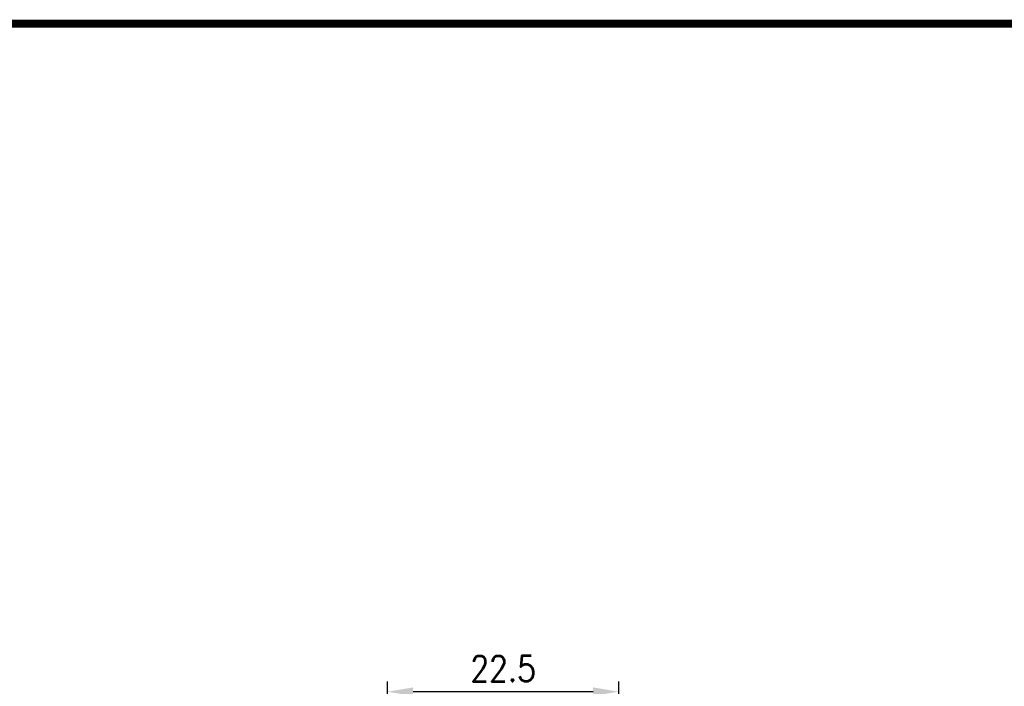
# Model space of a CAD drawing. Header units: millimetres. Extents: x 0 to 382, y 0 to 284.
# Tile 13 of 13: x 191 to 287, y 220 to 284. Entities that reach past the tile are written whole.
import ezdxf

# ---------------------------------------------------------------- set-up
doc = ezdxf.new("R2010")
doc.units = ezdxf.units.MM
doc.header["$LTSCALE"] = 2
doc.layers.get('DEFPOINTS').update_dxf_attribs({"color": 3})
doc.layers.add('0-DIM', color=3, linetype='Continuous')
doc.layers.add('Layer1', color=7, linetype='Continuous')
doc.styles.add('ROMANS', font='romans.shx', dxfattribs={"width": 0.85})
doc.dimstyles.new('STAND01', dxfattribs={"dimtxt": 2.5, "dimasz": 2.5, "dimexe": 1, "dimexo": 0.5, "dimgap": 1, "dimtad": 1, "dimdec": 8, "dimdsep": 46, "dimtxsty": 'ROMANS', "dimcen": 0.09, "dimadec": 8, "dimazin": 2, "dimtp": 0.05, "dimtm": 0.05, "dimtfac": 0.6, "dimtdec": 8, "dimtmove": 0, "dimatfit": 0, "dimfxl": 1, "dimtolj": 1, "dimarcsym": 0})

# ---------------------------------------------------------------- blocks, each defined once
blk = doc.blocks.new('*D11')
at = {"layer": '0-DIM', "color": 0, "lineweight": -2}
for p, q in [((226.732, 179.029), (226.732, 220.058)), ((249.232, 201.092), (249.232, 220.058)), ((246.732, 219.058), (229.232, 219.058))]:
    blk.add_line(p, q, dxfattribs=at)
at = {"layer": '0-DIM', "color": 0}
for points in [[(229.232, 219.475), (229.232, 218.642), (226.732, 219.058)], [(246.732, 219.475), (246.732, 218.642), (249.232, 219.058)]]:
    blk.add_solid(points, dxfattribs=at)
at = {"layer": 'DEFPOINTS', "color": 0}
for p in [(226.732, 219.058), (249.232, 200.592), (226.732, 178.529, 80.024)]:
    blk.add_point(p, dxfattribs=at)
at = {"layer": '0-DIM', "color": 0, "insert": (237.982, 221.308), "char_height": 2.5, "attachment_point": 5, "style": 'ROMANS'}
blk.add_mtext('\\A1;22.5', dxfattribs=at)

msp = doc.modelspace()

# ---------------------------------------------------------------- linework, layer by layer
at = {"layer": 'Layer1', "const_width": 0.76}
msp.add_lwpolyline([(382, 0), (382, 284), (0, 284), (0, 0)], close=True, dxfattribs=at)

# ---------------------------------------------------------------- dimensions: what is measured, and where the dimension line sits
at = {"layer": '0-DIM'}
dim = msp.add_linear_dim(base=(226.7317927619, 219.0583671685), p1=(249.2317927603, 200.5917998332), p2=(226.7317927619, 178.5285604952, 80.0242640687), dimstyle='STAND01', dxfattribs=at)
dim.commit()
dim.dimension.update_dxf_attribs({"geometry": '*D11', "text_midpoint": (237.9817927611, 221.3083671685)})

doc.saveas('drawing.dxf')
